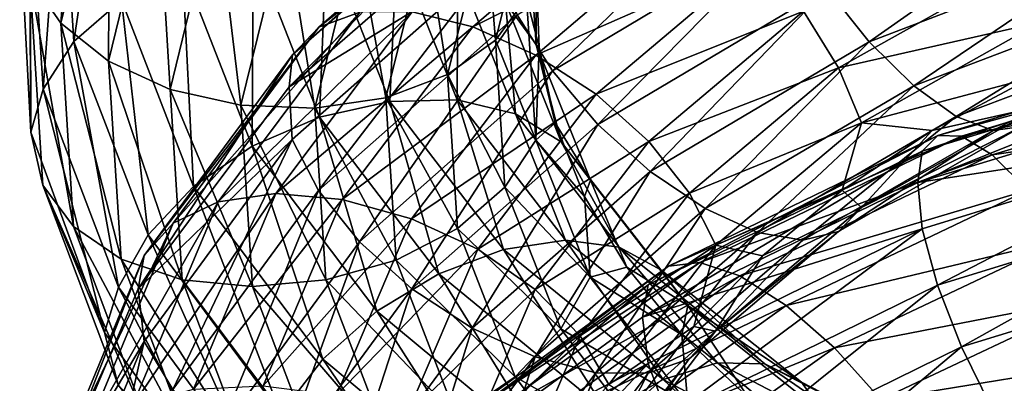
# Model space of a CAD drawing. Header units: metres. Extents: x -109 to 109, y -432 to 89.
# Tile 66 of 256: x -19 to -9, y -340 to -336. Entities that reach past the tile are written whole.
import ezdxf

# ---------------------------------------------------------------- set-up
doc = ezdxf.new("R2010")
doc.units = ezdxf.units.M
doc.layers.add('solid_506360_24502164', color=7, linetype='CONTINUOUS')

msp = doc.modelspace()

# ---------------------------------------------------------------- linework, layer by layer
at = {"layer": 'solid_506360_24502164'}
for points in [[(-18.855265, -335.559967, 912.680359), (-18.325577, -333.383118, 909.902527), (-18.527983, -336.034241, 912.249329)], [(-18.325577, -333.383118, 909.902527), (-18.007488, -333.890869, 909.522278), (-18.527983, -336.034241, 912.249329)], [(-18.016584, -333.738647, 914.468933), (-18.524178, -334.110138, 914.082092), (-18.388985, -336.230774, 916.873352)], [(-17.885094, -335.786621, 917.195984), (-18.016584, -333.738647, 914.468933), (-18.388985, -336.230774, 916.873352)], [(-18.527983, -336.034241, 912.249329), (-18.007488, -333.890869, 909.522278), (-18.021845, -336.439484, 911.896301)], [(-18.007488, -333.890869, 909.522278), (-17.51557, -334.354553, 909.242493), (-18.021845, -336.439484, 911.896301)], [(-18.524178, -334.110138, 914.082092), (-18.853218, -334.563202, 913.629883), (-18.715622, -336.735321, 916.45929)], [(-18.388985, -336.230774, 916.873352), (-18.524178, -334.110138, 914.082092), (-18.715622, -336.735321, 916.45929)], [(-13.691086, -334.244141, 897.720947), (-13.934277, -334.494873, 897.129578), (-16.074471, -336.372406, 899.269714)], [(-15.793928, -336.078613, 899.833374), (-13.691086, -334.244141, 897.720947), (-16.074471, -336.372406, 899.269714)], [(-13.315927, -334.146362, 898.323608), (-13.691086, -334.244141, 897.720947), (-15.793928, -336.078613, 899.833374)], [(-15.361147, -335.919525, 900.388733), (-13.315927, -334.146362, 898.323608), (-15.793928, -336.078613, 899.833374)], [(-18.021845, -336.439484, 911.896301), (-17.51557, -334.354553, 909.242493), (-17.370564, -336.737823, 911.656677)], [(-17.51557, -334.354553, 909.242493), (-16.882584, -334.732666, 909.093567), (-17.370564, -336.737823, 911.656677)], [(-13.693897, -335.947968, 895.88623), (-11.108081, -334.403625, 894.103149), (-13.319814, -336.542084, 895.743958)], [(-11.108081, -334.403625, 894.103149), (-10.804635, -335.040588, 894.007813), (-13.319814, -336.542084, 895.743958)], [(-13.934277, -334.494873, 897.129578), (-13.937408, -334.821228, 896.531555), (-16.109724, -336.709625, 898.667847)], [(-16.074471, -336.372406, 899.269714), (-13.934277, -334.494873, 897.129578), (-16.109724, -336.709625, 898.667847)], [(-14.164542, -336.07605, 901.293335), (-12.278641, -334.462189, 899.36792), (-14.804887, -335.917023, 900.888428)], [(-11.699002, -334.846344, 899.733154), (-12.278641, -334.462189, 899.36792), (-14.164542, -336.07605, 901.293335)], [(-18.853218, -334.563202, 913.629883), (-18.963366, -334.987854, 913.056213), (-18.845734, -337.191376, 915.901489)], [(-18.715622, -336.735321, 916.45929), (-18.853218, -334.563202, 913.629883), (-18.845734, -337.191376, 915.901489)], [(-10.414173, -335.666473, 894.096069), (-7.620255, -334.584167, 892.755127), (-9.964264, -336.23349, 894.366943)], [(-7.620255, -334.584167, 892.755127), (-7.291048, -335.205078, 893.075745), (-9.964264, -336.23349, 894.366943)], [(-17.370564, -336.737823, 911.656677), (-16.882584, -334.732666, 909.093567), (-16.620127, -336.904572, 911.552307)], [(-16.882584, -334.732666, 909.093567), (-16.153229, -334.994781, 909.090942), (-16.620127, -336.904572, 911.552307)], [(-14.026973, -334.963074, 909.861328), (-13.533638, -334.669067, 910.318054), (-13.924818, -336.215729, 912.429626)], [(-13.924818, -336.215729, 912.429626), (-13.533638, -334.669067, 910.318054), (-13.595778, -335.766663, 912.887085)], [(-16.109724, -336.709625, 898.667847), (-13.937408, -334.821228, 896.531555), (-13.935789, -335.376556, 896.180115)], [(-13.495876, -336.374481, 901.577637), (-11.699002, -334.846344, 899.733154), (-14.164542, -336.07605, 901.293335)], [(-13.494522, -336.261292, 915.947327), (-13.593732, -334.768433, 913.838013), (-13.819415, -335.817413, 916.423889)], [(-13.494522, -336.261292, 915.947327), (-13.49371, -335.479553, 913.66272), (-13.593732, -334.768433, 913.838013)], [(-11.144361, -335.339813, 899.950439), (-11.699002, -334.846344, 899.733154), (-13.495876, -336.374481, 901.577637)], [(-14.661064, -335.12085, 909.487), (-14.026973, -334.963074, 909.861328), (-14.432412, -336.58139, 912.036499)], [(-14.432412, -336.58139, 912.036499), (-14.026973, -334.963074, 909.861328), (-13.924818, -336.215729, 912.429626)], [(-18.845734, -337.191376, 915.901489), (-18.963366, -334.987854, 913.056213), (-18.855265, -335.559967, 912.680359)], [(-16.620127, -336.904572, 911.552307), (-16.153229, -334.994781, 909.090942), (-15.835871, -336.935638, 911.582886)], [(-16.153229, -334.994781, 909.090942), (-15.391005, -335.128082, 909.225769), (-15.835871, -336.935638, 911.582886)], [(-13.319814, -336.542084, 895.743958), (-10.804635, -335.040588, 894.007813), (-12.838457, -337.109833, 895.774475)], [(-10.804635, -335.040588, 894.007813), (-10.414173, -335.666473, 894.096069), (-12.838457, -337.109833, 895.774475)], [(-15.713346, -335.165466, 917.37677), (-16.491879, -335.235535, 917.453674), (-15.788137, -337.032867, 919.943787)], [(-15.835871, -336.935638, 911.582886), (-15.391005, -335.128082, 909.225769), (-15.084831, -336.828308, 911.74585)], [(-15.042827, -336.865387, 919.760986), (-15.713346, -335.165466, 917.37677), (-15.788137, -337.032867, 919.943787)], [(-14.968387, -335.240936, 917.171082), (-15.713346, -335.165466, 917.37677), (-15.042827, -336.865387, 919.760986)], [(-15.391005, -335.128082, 909.225769), (-14.661064, -335.12085, 909.487), (-15.084831, -336.828308, 911.74585)], [(-15.084831, -336.828308, 911.74585), (-14.661064, -335.12085, 909.487), (-14.432412, -336.58139, 912.036499)], [(-16.491879, -335.235535, 917.453674), (-17.237436, -335.445221, 917.395142), (-16.501881, -337.338379, 919.984863)], [(-15.788137, -337.032867, 919.943787), (-16.491879, -335.235535, 917.453674), (-16.501881, -337.338379, 919.984863)], [(-14.329657, -336.849792, 919.452393), (-14.968387, -335.240936, 917.171082), (-15.042827, -336.865387, 919.760986)], [(-14.321859, -335.46524, 916.844604), (-14.968387, -335.240936, 917.171082), (-14.329657, -336.849792, 919.452393)], [(-9.964264, -336.23349, 894.366943), (-7.291048, -335.205078, 893.075745), (-9.494079, -336.7005, 894.788635)], [(-7.291048, -335.205078, 893.075745), (-6.947004, -335.729736, 893.548279), (-9.494079, -336.7005, 894.788635)], [(-16.109724, -336.709625, 898.667847), (-13.935789, -335.376556, 896.180115), (-16.076216, -337.269073, 898.307373)], [(-16.076216, -337.269073, 898.307373), (-13.935789, -335.376556, 896.180115), (-15.797171, -337.810913, 897.974365)], [(-13.935789, -335.376556, 896.180115), (-13.693897, -335.947968, 895.88623), (-15.797171, -337.810913, 897.974365)], [(-12.856046, -336.787628, 901.716125), (-11.144361, -335.339813, 899.950439), (-13.495876, -336.374481, 901.577637)], [(-10.663004, -335.909454, 899.989868), (-11.144361, -335.339813, 899.950439), (-12.856046, -336.787628, 901.716125)], [(-17.237436, -335.445221, 917.395142), (-17.885094, -335.786621, 917.195984), (-17.121902, -337.766022, 919.869934)], [(-16.501881, -337.338379, 919.984863), (-17.237436, -335.445221, 917.395142), (-17.121902, -337.766022, 919.869934)], [(-13.710717, -336.997284, 919.035156), (-14.321859, -335.46524, 916.844604), (-14.329657, -336.849792, 919.452393)], [(-13.819415, -335.817413, 916.423889), (-14.321859, -335.46524, 916.844604), (-13.710717, -336.997284, 919.035156)], [(-13.595778, -335.766663, 912.887085), (-13.49371, -335.479553, 913.66272), (-13.462789, -336.289886, 914.800781)], [(-13.494522, -336.261292, 915.947327), (-13.462789, -336.289886, 914.800781), (-13.49371, -335.479553, 913.66272)], [(-10.28892, -336.510895, 899.851685), (-8.346065, -335.41803, 898.444092), (-10.663004, -335.909454, 899.989868)], [(-8.14985, -336.025665, 898.179749), (-8.346065, -335.41803, 898.444092), (-10.28892, -336.510895, 899.851685)], [(-18.855265, -335.559967, 912.680359), (-18.527983, -336.034241, 912.249329), (-18.392761, -338.192474, 915.012512)], [(-18.717653, -337.751892, 915.494995), (-18.855265, -335.559967, 912.680359), (-18.392761, -338.192474, 915.012512)], [(-18.845734, -337.191376, 915.901489), (-18.855265, -335.559967, 912.680359), (-18.717653, -337.751892, 915.494995)], [(-12.838457, -337.109833, 895.774475), (-10.414173, -335.666473, 894.096069), (-12.283815, -337.607635, 895.980835)], [(-10.414173, -335.666473, 894.096069), (-9.964264, -336.23349, 894.366943), (-12.283815, -337.607635, 895.980835)], [(-17.885094, -335.786621, 917.195984), (-18.388985, -336.230774, 916.873352), (-17.60429, -338.280823, 919.610168)], [(-17.121902, -337.766022, 919.869934), (-17.885094, -335.786621, 917.195984), (-17.60429, -338.280823, 919.610168)], [(-13.924818, -336.215729, 912.429626), (-13.595778, -335.766663, 912.887085), (-13.496553, -337.274353, 914.986328)], [(-13.496553, -337.274353, 914.986328), (-13.595778, -335.766663, 912.887085), (-13.462789, -336.289886, 914.800781)], [(-9.494079, -336.7005, 894.788635), (-6.947004, -335.729736, 893.548279), (-9.043808, -337.026428, 895.326355)], [(-6.947004, -335.729736, 893.548279), (-6.617532, -336.11203, 894.133728), (-9.043808, -337.026428, 895.326355)], [(-13.229712, -337.292084, 918.542297), (-13.819415, -335.817413, 916.423889), (-13.710717, -336.997284, 919.035156)], [(-13.494522, -336.261292, 915.947327), (-13.819415, -335.817413, 916.423889), (-13.229712, -337.292084, 918.542297)], [(-12.300756, -337.289276, 901.685791), (-10.663004, -335.909454, 899.989868), (-12.856046, -336.787628, 901.716125)], [(-10.28892, -336.510895, 899.851685), (-10.663004, -335.909454, 899.989868), (-12.300756, -337.289276, 901.685791)], [(-15.361147, -335.919525, 900.388733), (-15.793928, -336.078613, 899.833374), (-17.33625, -338.156464, 902.190369)], [(-16.861208, -337.928711, 902.692444), (-15.361147, -335.919525, 900.388733), (-17.33625, -338.156464, 902.190369)], [(-14.804887, -335.917023, 900.888428), (-15.361147, -335.919525, 900.388733), (-16.861208, -337.928711, 902.692444)], [(-16.250628, -337.841858, 903.120117), (-14.804887, -335.917023, 900.888428), (-16.861208, -337.928711, 902.692444)], [(-14.164542, -336.07605, 901.293335), (-14.804887, -335.917023, 900.888428), (-16.250628, -337.841858, 903.120117)], [(-15.797171, -337.810913, 897.974365), (-13.693897, -335.947968, 895.88623), (-15.365632, -338.354218, 897.776062)], [(-13.693897, -335.947968, 895.88623), (-13.319814, -336.542084, 895.743958), (-15.365632, -338.354218, 897.776062)], [(-18.527983, -336.034241, 912.249329), (-18.021845, -336.439484, 911.896301), (-17.890316, -338.53891, 914.585144)], [(-18.392761, -338.192474, 915.012512), (-18.527983, -336.034241, 912.249329), (-17.890316, -338.53891, 914.585144)], [(-15.793928, -336.078613, 899.833374), (-16.074471, -336.372406, 899.269714), (-17.644188, -338.498444, 901.657959)], [(-17.33625, -338.156464, 902.190369), (-15.793928, -336.078613, 899.833374), (-17.644188, -338.498444, 901.657959)], [(-15.54775, -337.906769, 903.439453), (-14.164542, -336.07605, 901.293335), (-16.250628, -337.841858, 903.120117)], [(-13.495876, -336.374481, 901.577637), (-14.164542, -336.07605, 901.293335), (-15.54775, -337.906769, 903.439453)], [(-10.047029, -337.092621, 899.555847), (-8.14985, -336.025665, 898.179749), (-10.28892, -336.510895, 899.851685)], [(-10.047029, -337.092621, 899.555847), (-8.250973, -336.616119, 897.870483), (-8.14985, -336.025665, 898.179749)], [(-9.043808, -337.026428, 895.326355), (-6.617532, -336.11203, 894.133728), (-8.652663, -337.172607, 895.943787)], [(-6.617532, -336.11203, 894.133728), (-6.331324, -336.308319, 894.79187), (-8.652663, -337.172607, 895.943787)], [(-14.432412, -336.58139, 912.036499), (-13.924818, -336.215729, 912.429626), (-13.823191, -337.773132, 914.568604)], [(-13.823191, -337.773132, 914.568604), (-13.924818, -336.215729, 912.429626), (-13.496553, -337.274353, 914.986328)], [(-18.388985, -336.230774, 916.873352), (-18.715622, -336.735321, 916.45929), (-17.916988, -338.835419, 919.233582)], [(-17.60429, -338.280823, 919.610168), (-18.388985, -336.230774, 916.873352), (-17.916988, -338.835419, 919.233582)], [(-13.496553, -337.274353, 914.986328), (-13.462789, -336.289886, 914.800781), (-13.290886, -337.091858, 915.935242)], [(-13.494522, -336.261292, 915.947327), (-13.290886, -337.091858, 915.935242), (-13.462789, -336.289886, 914.800781)], [(-12.918684, -337.701752, 918.01709), (-13.290886, -337.091858, 915.935242), (-13.494522, -336.261292, 915.947327)], [(-12.918684, -337.701752, 918.01709), (-13.494522, -336.261292, 915.947327), (-13.229712, -337.292084, 918.542297)], [(-12.283815, -337.607635, 895.980835), (-9.964264, -336.23349, 894.366943), (-11.704177, -338.00058, 896.336548)], [(-9.964264, -336.23349, 894.366943), (-9.494079, -336.7005, 894.788635), (-11.704177, -338.00058, 896.336548)], [(-6.064593, -336.262634, 887.99408), (-6.172316, -336.407532, 887.346191), (-9.40434, -337.393097, 888.458923)], [(-9.240209, -337.224915, 889.093506), (-6.064593, -336.262634, 887.99408), (-9.40434, -337.393097, 888.458923)], [(-5.898412, -336.305573, 888.680176), (-6.064593, -336.262634, 887.99408), (-9.240209, -337.224915, 889.093506)], [(-8.987011, -337.234558, 889.756592), (-5.898412, -336.305573, 888.680176), (-9.240209, -337.224915, 889.093506)], [(-5.684818, -336.543793, 889.348267), (-5.898412, -336.305573, 888.680176), (-8.987011, -337.234558, 889.756592)], [(-8.652663, -337.172607, 895.943787), (-6.331324, -336.308319, 894.79187), (-8.348346, -337.131042, 896.593323)], [(-16.074471, -336.372406, 899.269714), (-16.109724, -336.709625, 898.667847), (-17.709396, -338.850494, 901.054138)], [(-17.644188, -338.498444, 901.657959), (-16.074471, -336.372406, 899.269714), (-17.709396, -338.850494, 901.054138)], [(-14.813787, -338.109161, 903.632446), (-13.495876, -336.374481, 901.577637), (-15.54775, -337.906769, 903.439453)], [(-12.856046, -336.787628, 901.716125), (-13.495876, -336.374481, 901.577637), (-14.813787, -338.109161, 903.632446)], [(-6.172316, -336.407532, 887.346191), (-6.166558, -336.723267, 886.780579), (-9.450169, -337.724731, 887.902283)], [(-9.40434, -337.393097, 888.458923), (-6.172316, -336.407532, 887.346191), (-9.450169, -337.724731, 887.902283)], [(-18.021845, -336.439484, 911.896301), (-17.370564, -336.737823, 911.656677), (-17.243788, -338.756958, 914.253601)], [(-17.890316, -338.53891, 914.585144), (-18.021845, -336.439484, 911.896301), (-17.243788, -338.756958, 914.253601)], [(-11.869217, -337.839691, 901.492004), (-10.28892, -336.510895, 899.851685), (-12.300756, -337.289276, 901.685791)], [(-10.047029, -337.092621, 899.555847), (-10.28892, -336.510895, 899.851685), (-11.869217, -337.839691, 901.492004)], [(-15.365632, -338.354218, 897.776062), (-13.319814, -336.542084, 895.743958), (-14.810342, -338.853119, 897.737549)], [(-15.084831, -336.828308, 911.74585), (-14.432412, -336.58139, 912.036499), (-14.327081, -338.210999, 914.239929)], [(-13.319814, -336.542084, 895.743958), (-12.838457, -337.109833, 895.774475), (-14.810342, -338.853119, 897.737549)], [(-14.327081, -338.210999, 914.239929), (-14.432412, -336.58139, 912.036499), (-13.823191, -337.773132, 914.568604)], [(-10.047029, -337.092621, 899.555847), (-9.2988, -337.173065, 898.59198), (-8.250973, -336.616119, 897.870483)], [(-8.151076, -336.914398, 897.219482), (-8.250973, -336.616119, 897.870483), (-9.2988, -337.173065, 898.59198)], [(-8.661572, -337.431854, 890.393555), (-5.684818, -336.543793, 889.348267), (-8.987011, -337.234558, 889.756592)], [(-5.438937, -336.965118, 889.947083), (-5.684818, -336.543793, 889.348267), (-8.661572, -337.431854, 890.393555)], [(-18.715622, -336.735321, 916.45929), (-18.845734, -337.191376, 915.901489), (-18.064674, -339.314514, 918.680786)], [(-17.916988, -338.835419, 919.233582), (-18.715622, -336.735321, 916.45929), (-18.064674, -339.314514, 918.680786)], [(-17.709396, -338.850494, 901.054138), (-16.109724, -336.709625, 898.667847), (-16.076216, -337.269073, 898.307373)], [(-17.370564, -336.737823, 911.656677), (-16.620127, -336.904572, 911.552307), (-16.498829, -338.827698, 914.046082)], [(-17.243788, -338.756958, 914.253601), (-17.370564, -336.737823, 911.656677), (-16.498829, -338.827698, 914.046082)], [(-11.704177, -338.00058, 896.336548), (-9.494079, -336.7005, 894.788635), (-11.14909, -338.254181, 896.812195)], [(-9.494079, -336.7005, 894.788635), (-9.043808, -337.026428, 895.326355), (-11.14909, -338.254181, 896.812195)], [(-9.450169, -337.724731, 887.902283), (-6.166558, -336.723267, 886.780579), (-6.172986, -337.220978, 886.383423)], [(-15.835871, -336.935638, 911.582886), (-15.084831, -336.828308, 911.74585), (-14.974739, -338.547668, 914.034241)], [(-14.974739, -338.547668, 914.034241), (-15.084831, -336.828308, 911.74585), (-14.327081, -338.210999, 914.239929)], [(-14.329657, -336.849792, 919.452393), (-15.042827, -336.865387, 919.760986), (-13.839341, -338.435944, 922.022949)], [(-14.111476, -338.432343, 903.681946), (-12.856046, -336.787628, 901.716125), (-14.813787, -338.109161, 903.632446)], [(-13.183227, -338.335236, 921.617432), (-14.329657, -336.849792, 919.452393), (-13.839341, -338.435944, 922.022949)], [(-13.710717, -336.997284, 919.035156), (-14.329657, -336.849792, 919.452393), (-13.183227, -338.335236, 921.617432)], [(-12.300756, -337.289276, 901.685791), (-12.856046, -336.787628, 901.716125), (-14.111476, -338.432343, 903.681946)], [(-16.620127, -336.904572, 911.552307), (-15.835871, -336.935638, 911.582886), (-15.720296, -338.755798, 913.970886)], [(-16.498829, -338.827698, 914.046082), (-16.620127, -336.904572, 911.552307), (-15.720296, -338.755798, 913.970886)], [(-15.720296, -338.755798, 913.970886), (-15.835871, -336.935638, 911.582886), (-14.974739, -338.547668, 914.034241)], [(-15.042827, -336.865387, 919.760986), (-15.788137, -337.032867, 919.943787), (-14.525024, -338.69455, 922.305603)], [(-13.839341, -338.435944, 922.022949), (-15.042827, -336.865387, 919.760986), (-14.525024, -338.69455, 922.305603)], [(-10.048541, -337.991028, 898.588318), (-8.151076, -336.914398, 897.219482), (-9.2988, -337.173065, 898.59198)], [(-8.348346, -337.131042, 896.593323), (-8.151076, -336.914398, 897.219482), (-10.048541, -337.991028, 898.588318)], [(-15.788137, -337.032867, 919.943787), (-16.501881, -337.338379, 919.984863), (-15.181665, -339.089661, 922.440552)], [(-14.525024, -338.69455, 922.305603), (-15.788137, -337.032867, 919.943787), (-15.181665, -339.089661, 922.440552)], [(-12.613806, -338.41095, 921.114685), (-13.710717, -336.997284, 919.035156), (-13.183227, -338.335236, 921.617432)], [(-13.229712, -337.292084, 918.542297), (-13.710717, -336.997284, 919.035156), (-12.613806, -338.41095, 921.114685)], [(-11.14909, -338.254181, 896.812195), (-9.043808, -337.026428, 895.326355), (-10.666891, -338.33609, 897.376892)], [(-9.043808, -337.026428, 895.326355), (-8.652663, -337.172607, 895.943787), (-10.666891, -338.33609, 897.376892)], [(-8.28694, -337.807404, 890.955322), (-5.438937, -336.965118, 889.947083), (-8.661572, -337.431854, 890.393555)], [(-14.810342, -338.853119, 897.737549), (-12.838457, -337.109833, 895.774475), (-14.170511, -339.268921, 897.866882)], [(-12.838457, -337.109833, 895.774475), (-12.283815, -337.607635, 895.980835), (-14.170511, -339.268921, 897.866882)], [(-13.496553, -337.274353, 914.986328), (-13.290886, -337.091858, 915.935242), (-12.979759, -337.872101, 917.05072)], [(-12.918684, -337.701752, 918.01709), (-12.979759, -337.872101, 917.05072), (-13.290886, -337.091858, 915.935242)], [(-11.590173, -338.390594, 901.158386), (-10.047029, -337.092621, 899.555847), (-11.869217, -337.839691, 901.492004)], [(-11.590173, -338.390594, 901.158386), (-10.252051, -337.805176, 899.386658), (-10.047029, -337.092621, 899.555847)], [(-10.291732, -338.242981, 897.986511), (-8.348346, -337.131042, 896.593323), (-10.048541, -337.991028, 898.588318)], [(-8.652663, -337.172607, 895.943787), (-8.348346, -337.131042, 896.593323), (-10.291732, -338.242981, 897.986511)], [(-10.047029, -337.092621, 899.555847), (-10.252051, -337.805176, 899.386658), (-9.2988, -337.173065, 898.59198)], [(-18.064674, -339.314514, 918.680786), (-18.845734, -337.191376, 915.901489), (-18.717653, -337.751892, 915.494995)], [(-17.709396, -338.850494, 901.054138), (-16.076216, -337.269073, 898.307373), (-17.646105, -339.411835, 900.681152)], [(-17.646105, -339.411835, 900.681152), (-16.076216, -337.269073, 898.307373), (-17.339811, -339.920532, 900.303833)], [(-16.076216, -337.269073, 898.307373), (-15.797171, -337.810913, 897.974365), (-17.339811, -339.920532, 900.303833)], [(-9.240209, -337.224915, 889.093506), (-9.40434, -337.393097, 888.458923), (-12.306543, -338.810638, 889.948669)], [(-12.091762, -338.610413, 890.564697), (-9.240209, -337.224915, 889.093506), (-12.306543, -338.810638, 889.948669)], [(-8.987011, -337.234558, 889.756592), (-9.240209, -337.224915, 889.093506), (-12.091762, -338.610413, 890.564697)], [(-11.760427, -338.574188, 891.195862), (-8.987011, -337.234558, 889.756592), (-12.091762, -338.610413, 890.564697)], [(-8.661572, -337.431854, 890.393555), (-8.987011, -337.234558, 889.756592), (-11.760427, -338.574188, 891.195862)], [(-10.666891, -338.33609, 897.376892), (-8.652663, -337.172607, 895.943787), (-10.291732, -338.242981, 897.986511)], [(-10.048541, -337.991028, 898.588318), (-9.2988, -337.173065, 898.59198), (-10.252051, -337.805176, 899.386658)], [(-9.450169, -337.724731, 887.902283), (-6.172986, -337.220978, 886.383423), (-9.405361, -338.214355, 887.48938)], [(-9.405361, -338.214355, 887.48938), (-6.172986, -337.220978, 886.383423), (-9.242106, -338.812622, 887.21936)], [(-6.172986, -337.220978, 886.383423), (-6.065838, -337.83551, 886.132751), (-9.242106, -338.812622, 887.21936)], [(-16.501881, -337.338379, 919.984863), (-17.121902, -337.766022, 919.869934), (-15.752082, -339.598053, 922.40509)], [(-15.181665, -339.089661, 922.440552), (-16.501881, -337.338379, 919.984863), (-15.752082, -339.598053, 922.40509)], [(-13.501961, -338.857788, 903.572937), (-12.300756, -337.289276, 901.685791), (-14.111476, -338.432343, 903.681946)], [(-13.823191, -337.773132, 914.568604), (-13.496553, -337.274353, 914.986328), (-12.920629, -338.72934, 917.046387)], [(-11.869217, -337.839691, 901.492004), (-12.300756, -337.289276, 901.685791), (-13.501961, -338.857788, 903.572937)], [(-12.920629, -338.72934, 917.046387), (-13.496553, -337.274353, 914.986328), (-12.979759, -337.872101, 917.05072)], [(-12.171284, -338.652191, 920.553894), (-13.229712, -337.292084, 918.542297), (-12.613806, -338.41095, 921.114685)], [(-12.918684, -337.701752, 918.01709), (-13.229712, -337.292084, 918.542297), (-12.171284, -338.652191, 920.553894)], [(-9.40434, -337.393097, 888.458923), (-9.450169, -337.724731, 887.902283), (-12.366424, -339.152222, 889.390381)], [(-12.306543, -338.810638, 889.948669), (-9.40434, -337.393097, 888.458923), (-12.366424, -339.152222, 889.390381)], [(-11.334557, -338.714935, 891.789368), (-8.661572, -337.431854, 890.393555), (-11.760427, -338.574188, 891.195862)], [(-8.28694, -337.807404, 890.955322), (-8.661572, -337.431854, 890.393555), (-11.334557, -338.714935, 891.789368)], [(-14.170511, -339.268921, 897.866882), (-12.283815, -337.607635, 895.980835), (-13.501845, -339.574219, 898.143738)], [(-12.283815, -337.607635, 895.980835), (-11.704177, -338.00058, 896.336548), (-13.501845, -339.574219, 898.143738)], [(-18.717653, -337.751892, 915.494995), (-18.392761, -338.192474, 915.012512), (-17.607904, -340.279358, 917.722229)], [(-17.918934, -339.871399, 918.254944), (-18.717653, -337.751892, 915.494995), (-17.607904, -340.279358, 917.722229)], [(-18.064674, -339.314514, 918.680786), (-18.717653, -337.751892, 915.494995), (-17.918934, -339.871399, 918.254944)], [(-17.121902, -337.766022, 919.869934), (-17.60429, -338.280823, 919.610168), (-16.195877, -340.178986, 922.204651)], [(-15.752082, -339.598053, 922.40509), (-17.121902, -337.766022, 919.869934), (-16.195877, -340.178986, 922.204651)], [(-14.327081, -338.210999, 914.239929), (-13.823191, -337.773132, 914.568604), (-13.233328, -339.276459, 916.667603)], [(-13.233328, -339.276459, 916.667603), (-13.823191, -337.773132, 914.568604), (-12.920629, -338.72934, 917.046387)], [(-12.918684, -337.701752, 918.01709), (-12.531068, -338.623932, 918.141296), (-12.979759, -337.872101, 917.05072)], [(-11.885138, -339.029907, 919.983032), (-12.531068, -338.623932, 918.141296), (-12.918684, -337.701752, 918.01709)], [(-11.885138, -339.029907, 919.983032), (-12.918684, -337.701752, 918.01709), (-12.171284, -338.652191, 920.553894)], [(-12.366424, -339.152222, 889.390381), (-9.450169, -337.724731, 887.902283), (-9.405361, -338.214355, 887.48938)], [(-16.250628, -337.841858, 903.120117), (-16.861208, -337.928711, 902.692444), (-17.766926, -340.093933, 905.1604)], [(-17.123547, -339.916718, 905.510376), (-16.250628, -337.841858, 903.120117), (-17.766926, -340.093933, 905.1604)], [(-17.339811, -339.920532, 900.303833), (-15.797171, -337.810913, 897.974365), (-16.866131, -340.406891, 900.042297)], [(-15.54775, -337.906769, 903.439453), (-16.250628, -337.841858, 903.120117), (-17.123547, -339.916718, 905.510376)], [(-15.797171, -337.810913, 897.974365), (-15.365632, -338.354218, 897.776062), (-16.866131, -340.406891, 900.042297)], [(-13.028279, -339.350952, 903.316345), (-11.869217, -337.839691, 901.492004), (-13.501961, -338.857788, 903.572937)], [(-11.590173, -338.390594, 901.158386), (-11.869217, -337.839691, 901.492004), (-13.028279, -339.350952, 903.316345)], [(-12.920629, -338.72934, 917.046387), (-12.979759, -337.872101, 917.05072), (-12.531068, -338.623932, 918.141296)], [(-11.590173, -338.390594, 901.158386), (-11.095905, -338.500946, 900.242981), (-10.252051, -337.805176, 899.386658)], [(-10.844312, -339.027252, 892.299255), (-8.28694, -337.807404, 890.955322), (-11.334557, -338.714935, 891.789368)], [(-10.048541, -337.991028, 898.588318), (-10.252051, -337.805176, 899.386658), (-11.095905, -338.500946, 900.242981)], [(-7.895738, -338.321411, 891.401794), (-8.28694, -337.807404, 890.955322), (-10.844312, -339.027252, 892.299255)], [(-9.242106, -338.812622, 887.21936), (-6.065838, -337.83551, 886.132751), (-8.989635, -339.468292, 887.120056)], [(-6.065838, -337.83551, 886.132751), (-5.900135, -338.518951, 886.060974), (-8.989635, -339.468292, 887.120056)], [(-16.861208, -337.928711, 902.692444), (-17.33625, -338.156464, 902.190369), (-18.267487, -340.395264, 904.71582)], [(-17.766926, -340.093933, 905.1604), (-16.861208, -337.928711, 902.692444), (-18.267487, -340.395264, 904.71582)], [(-16.382915, -339.880829, 905.737488), (-15.54775, -337.906769, 903.439453), (-17.123547, -339.916718, 905.510376)], [(-14.813787, -338.109161, 903.632446), (-15.54775, -337.906769, 903.439453), (-16.382915, -339.880829, 905.737488)], [(-13.501845, -339.574219, 898.143738), (-11.704177, -338.00058, 896.336548), (-12.861501, -339.742188, 898.54541)], [(-11.704177, -338.00058, 896.336548), (-11.14909, -338.254181, 896.812195), (-12.861501, -339.742188, 898.54541)], [(-11.591917, -339.300293, 900.182068), (-10.048541, -337.991028, 898.588318), (-11.095905, -338.500946, 900.242981)], [(-10.291732, -338.242981, 897.986511), (-10.048541, -337.991028, 898.588318), (-11.591917, -339.300293, 900.182068)], [(-17.33625, -338.156464, 902.190369), (-17.644188, -338.498444, 901.657959), (-18.591965, -340.788879, 904.217102)], [(-18.267487, -340.395264, 904.71582), (-17.33625, -338.156464, 902.190369), (-18.591965, -340.788879, 904.217102)], [(-18.392761, -338.192474, 915.012512), (-17.890316, -338.53891, 914.585144), (-17.126902, -340.568726, 917.22229)], [(-17.607904, -340.279358, 917.722229), (-18.392761, -338.192474, 915.012512), (-17.126902, -340.568726, 917.22229)], [(-15.609526, -339.980377, 905.832031), (-14.813787, -338.109161, 903.632446), (-16.382915, -339.880829, 905.737488)], [(-14.111476, -338.432343, 903.681946), (-14.813787, -338.109161, 903.632446), (-15.609526, -339.980377, 905.832031)], [(-17.60429, -338.280823, 919.610168), (-17.916988, -338.835419, 919.233582), (-16.483559, -340.780518, 921.863525)], [(-16.195877, -340.178986, 922.204651), (-17.60429, -338.280823, 919.610168), (-16.483559, -340.780518, 921.863525)], [(-14.974739, -338.547668, 914.034241), (-14.327081, -338.210999, 914.239929), (-13.715716, -339.784485, 916.402039)], [(-13.715716, -339.784485, 916.402039), (-14.327081, -338.210999, 914.239929), (-13.233328, -339.276459, 916.667603)], [(-12.861501, -339.742188, 898.54541), (-11.14909, -338.254181, 896.812195), (-12.305241, -339.748047, 899.04718)], [(-12.366424, -339.152222, 889.390381), (-9.405361, -338.214355, 887.48938), (-12.307879, -339.642365, 888.969421)], [(-12.307879, -339.642365, 888.969421), (-9.405361, -338.214355, 887.48938), (-12.094245, -340.217987, 888.672241)], [(-11.14909, -338.254181, 896.812195), (-10.666891, -338.33609, 897.376892), (-12.305241, -339.748047, 899.04718)], [(-9.405361, -338.214355, 887.48938), (-9.242106, -338.812622, 887.21936), (-12.094245, -340.217987, 888.672241)], [(-11.87246, -339.593994, 899.609314), (-10.291732, -338.242981, 897.986511), (-11.591917, -339.300293, 900.182068)], [(-10.666891, -338.33609, 897.376892), (-10.291732, -338.242981, 897.986511), (-11.87246, -339.593994, 899.609314)], [(-16.866131, -340.406891, 900.042297), (-15.365632, -338.354218, 897.776062), (-16.256615, -340.828613, 899.925964)], [(-15.365632, -338.354218, 897.776062), (-14.810342, -338.853119, 897.737549), (-16.256615, -340.828613, 899.925964)], [(-13.183227, -338.335236, 921.617432), (-13.839341, -338.435944, 922.022949), (-12.147566, -339.812683, 924.090942)], [(-11.571657, -339.635803, 923.597961), (-13.183227, -338.335236, 921.617432), (-12.147566, -339.812683, 924.090942)], [(-12.613806, -338.41095, 921.114685), (-13.183227, -338.335236, 921.617432), (-11.571657, -339.635803, 923.597961)], [(-12.721986, -339.86734, 902.940125), (-11.590173, -338.390594, 901.158386), (-13.028279, -339.350952, 903.316345)], [(-12.721986, -339.86734, 902.940125), (-11.821496, -339.251678, 901.153198), (-11.590173, -338.390594, 901.158386)], [(-11.071844, -339.647308, 923.018005), (-12.613806, -338.41095, 921.114685), (-11.571657, -339.635803, 923.597961)], [(-12.171284, -338.652191, 920.553894), (-12.613806, -338.41095, 921.114685), (-11.071844, -339.647308, 923.018005)], [(-12.305241, -339.748047, 899.04718), (-10.666891, -338.33609, 897.376892), (-11.87246, -339.593994, 899.609314)], [(-11.590173, -338.390594, 901.158386), (-11.821496, -339.251678, 901.153198), (-11.095905, -338.500946, 900.242981)], [(-10.332383, -339.476654, 892.69043), (-7.895738, -338.321411, 891.401794), (-10.844312, -339.027252, 892.299255)], [(-7.521406, -338.931213, 891.69342), (-7.895738, -338.321411, 891.401794), (-10.332383, -339.476654, 892.69043)], [(-17.644188, -338.498444, 901.657959), (-17.709396, -338.850494, 901.054138), (-18.685259, -341.160889, 903.61499)], [(-18.591965, -340.788879, 904.217102), (-17.644188, -338.498444, 901.657959), (-18.685259, -341.160889, 903.61499)], [(-14.869489, -340.207153, 905.785706), (-14.111476, -338.432343, 903.681946), (-15.609526, -339.980377, 905.832031)], [(-13.501961, -338.857788, 903.572937), (-14.111476, -338.432343, 903.681946), (-14.869489, -340.207153, 905.785706)], [(-13.839341, -338.435944, 922.022949), (-14.525024, -338.69455, 922.305603), (-12.749429, -340.152893, 924.463806)], [(-12.147566, -339.812683, 924.090942), (-13.839341, -338.435944, 922.022949), (-12.749429, -340.152893, 924.463806)], [(-11.591917, -339.300293, 900.182068), (-11.095905, -338.500946, 900.242981), (-11.821496, -339.251678, 901.153198)], [(-8.989635, -339.468292, 887.120056), (-5.900135, -338.518951, 886.060974), (-8.664763, -340.128967, 887.209961)], [(-5.900135, -338.518951, 886.060974), (-5.686913, -339.217194, 886.184631), (-8.664763, -340.128967, 887.209961)], [(-17.890316, -338.53891, 914.585144), (-17.243788, -338.756958, 914.253601), (-16.507961, -340.708862, 916.800842)], [(-17.126902, -340.568726, 917.22229), (-17.890316, -338.53891, 914.585144), (-16.507961, -340.708862, 916.800842)], [(-15.720296, -338.755798, 913.970886), (-14.974739, -338.547668, 914.034241), (-14.335736, -340.208405, 916.27948)], [(-14.335736, -340.208405, 916.27948), (-14.974739, -338.547668, 914.034241), (-13.715716, -339.784485, 916.402039)], [(-12.091762, -338.610413, 890.564697), (-12.306543, -338.810638, 889.948669), (-14.770385, -340.611664, 891.776428)], [(-14.512603, -340.371613, 892.369263), (-12.091762, -338.610413, 890.564697), (-14.770385, -340.611664, 891.776428)], [(-11.760427, -338.574188, 891.195862), (-12.091762, -338.610413, 890.564697), (-14.512603, -340.371613, 892.369263)], [(-14.114932, -340.27829, 892.960266), (-11.760427, -338.574188, 891.195862), (-14.512603, -340.371613, 892.369263)], [(-11.334557, -338.714935, 891.789368), (-11.760427, -338.574188, 891.195862), (-14.114932, -340.27829, 892.960266)], [(-12.920629, -338.72934, 917.046387), (-12.531068, -338.623932, 918.141296), (-11.950299, -339.338196, 919.19696)], [(-11.885138, -339.029907, 919.983032), (-11.950299, -339.338196, 919.19696), (-12.531068, -338.623932, 918.141296)], [(-14.525024, -338.69455, 922.305603), (-15.181665, -339.089661, 922.440552), (-13.325799, -340.628326, 924.683655)], [(-12.749429, -340.152893, 924.463806), (-14.525024, -338.69455, 922.305603), (-13.325799, -340.628326, 924.683655)], [(-13.6038, -340.348633, 893.499268), (-11.334557, -338.714935, 891.789368), (-14.114932, -340.27829, 892.960266)], [(-10.844312, -339.027252, 892.299255), (-11.334557, -338.714935, 891.789368), (-13.6038, -340.348633, 893.499268)], [(-13.233328, -339.276459, 916.667603), (-12.920629, -338.72934, 917.046387), (-11.886928, -340.07132, 919.003296)], [(-11.886928, -340.07132, 919.003296), (-12.920629, -338.72934, 917.046387), (-11.950299, -339.338196, 919.19696)], [(-10.683418, -339.840668, 922.395996), (-12.171284, -338.652191, 920.553894), (-11.071844, -339.647308, 923.018005)], [(-11.885138, -339.029907, 919.983032), (-12.171284, -338.652191, 920.553894), (-10.683418, -339.840668, 922.395996)], [(-17.243788, -338.756958, 914.253601), (-16.498829, -338.827698, 914.046082), (-15.794791, -340.686371, 916.492371)], [(-16.507961, -340.708862, 916.800842), (-17.243788, -338.756958, 914.253601), (-15.794791, -340.686371, 916.492371)], [(-16.498829, -338.827698, 914.046082), (-15.720296, -338.755798, 913.970886), (-15.04948, -340.514465, 916.313721)], [(-15.794791, -340.686371, 916.492371), (-16.498829, -338.827698, 914.046082), (-15.04948, -340.514465, 916.313721)], [(-15.04948, -340.514465, 916.313721), (-15.720296, -338.755798, 913.970886), (-14.335736, -340.208405, 916.27948)], [(-12.306543, -338.810638, 889.948669), (-12.366424, -339.152222, 889.390381), (-14.833512, -340.956238, 891.20697)], [(-14.770385, -340.611664, 891.776428), (-12.306543, -338.810638, 889.948669), (-14.833512, -340.956238, 891.20697)], [(-12.094245, -340.217987, 888.672241), (-9.242106, -338.812622, 887.21936), (-11.76386, -340.835083, 888.534302)], [(-9.242106, -338.812622, 887.21936), (-8.989635, -339.468292, 887.120056), (-11.76386, -340.835083, 888.534302)], [(-18.685259, -341.160889, 903.61499), (-17.709396, -338.850494, 901.054138), (-17.646105, -339.411835, 900.681152)], [(-17.916988, -338.835419, 919.233582), (-18.064674, -339.314514, 918.680786), (-16.640266, -341.291138, 921.327759)], [(-16.483559, -340.780518, 921.863525), (-17.916988, -338.835419, 919.233582), (-16.640266, -341.291138, 921.327759)], [(-16.256615, -340.828613, 899.925964), (-14.810342, -338.853119, 897.737549), (-15.554303, -341.152496, 899.968262)], [(-14.810342, -338.853119, 897.737549), (-14.170511, -339.268921, 897.866882), (-15.554303, -341.152496, 899.968262)], [(-14.227233, -340.550934, 905.591797), (-13.501961, -338.857788, 903.572937), (-14.869489, -340.207153, 905.785706)], [(-13.028279, -339.350952, 903.316345), (-13.501961, -338.857788, 903.572937), (-14.227233, -340.550934, 905.591797)], [(-9.842532, -340.025818, 892.927979), (-7.521406, -338.931213, 891.69342), (-10.332383, -339.476654, 892.69043)], [(-7.196535, -339.593109, 891.793274), (-7.521406, -338.931213, 891.69342), (-9.842532, -340.025818, 892.927979)], [(-13.015406, -340.582214, 893.944153), (-10.844312, -339.027252, 892.299255), (-13.6038, -340.348633, 893.499268)], [(-10.332383, -339.476654, 892.69043), (-10.844312, -339.027252, 892.299255), (-13.015406, -340.582214, 893.944153)], [(-11.885138, -339.029907, 919.983032), (-11.247034, -340.002686, 920.203125), (-11.950299, -339.338196, 919.19696)], [(-10.432252, -340.189941, 921.783997), (-11.247034, -340.002686, 920.203125), (-11.885138, -339.029907, 919.983032)], [(-10.432252, -340.189941, 921.783997), (-11.885138, -339.029907, 919.983032), (-10.683418, -339.840668, 922.395996)], [(-15.181665, -339.089661, 922.440552), (-15.752082, -339.598053, 922.40509), (-13.826486, -341.209106, 924.720032)], [(-13.325799, -340.628326, 924.683655), (-15.181665, -339.089661, 922.440552), (-13.826486, -341.209106, 924.720032)], [(-14.833512, -340.956238, 891.20697), (-12.366424, -339.152222, 889.390381), (-12.307879, -339.642365, 888.969421)], [(-12.721986, -339.86734, 902.940125), (-12.423893, -340.051239, 902.112549), (-11.821496, -339.251678, 901.153198)], [(-11.591917, -339.300293, 900.182068), (-11.821496, -339.251678, 901.153198), (-12.423893, -340.051239, 902.112549)], [(-8.664763, -340.128967, 887.209961), (-5.686913, -339.217194, 886.184631), (-8.290432, -340.744659, 887.488159)], [(-16.640266, -341.291138, 921.327759), (-18.064674, -339.314514, 918.680786), (-17.918934, -339.871399, 918.254944)], [(-15.554303, -341.152496, 899.968262), (-14.170511, -339.268921, 897.866882), (-14.820339, -341.359589, 900.15625)], [(-14.170511, -339.268921, 897.866882), (-13.501845, -339.574219, 898.143738), (-14.820339, -341.359589, 900.15625)], [(-13.728107, -340.982819, 905.267517), (-13.028279, -339.350952, 903.316345), (-14.227233, -340.550934, 905.591797)], [(-12.721986, -339.86734, 902.940125), (-13.028279, -339.350952, 903.316345), (-13.728107, -340.982819, 905.267517)], [(-13.715716, -339.784485, 916.402039), (-13.233328, -339.276459, 916.667603), (-12.174609, -340.663757, 918.661377)], [(-12.174609, -340.663757, 918.661377), (-13.233328, -339.276459, 916.667603), (-11.886928, -340.07132, 919.003296)], [(-12.723902, -340.789581, 901.953735), (-11.591917, -339.300293, 900.182068), (-12.423893, -340.051239, 902.112549)], [(-11.87246, -339.593994, 899.609314), (-11.591917, -339.300293, 900.182068), (-12.723902, -340.789581, 901.953735)], [(-11.886928, -340.07132, 919.003296), (-11.950299, -339.338196, 919.19696), (-11.247034, -340.002686, 920.203125)], [(-18.685259, -341.160889, 903.61499), (-17.646105, -339.411835, 900.681152), (-18.593983, -341.720215, 903.224609)], [(-18.593983, -341.720215, 903.224609), (-17.646105, -339.411835, 900.681152), (-18.271236, -342.19339, 902.799622)], [(-17.646105, -339.411835, 900.681152), (-17.339811, -339.920532, 900.303833), (-18.271236, -342.19339, 902.799622)], [(-12.400987, -340.951111, 894.265808), (-10.332383, -339.476654, 892.69043), (-13.015406, -340.582214, 893.944153)], [(-9.842532, -340.025818, 892.927979), (-10.332383, -339.476654, 892.69043), (-12.400987, -340.951111, 894.265808)], [(-11.76386, -340.835083, 888.534302), (-8.989635, -339.468292, 887.120056), (-11.338733, -341.443756, 888.576843)], [(-8.989635, -339.468292, 887.120056), (-8.664763, -340.128967, 887.209961), (-11.338733, -341.443756, 888.576843)], [(-15.752082, -339.598053, 922.40509), (-16.195877, -340.178986, 922.204651), (-14.216029, -341.849426, 924.573303)], [(-13.826486, -341.209106, 924.720032), (-15.752082, -339.598053, 922.40509), (-14.216029, -341.849426, 924.573303)], [(-14.833512, -340.956238, 891.20697), (-12.307879, -339.642365, 888.969421), (-14.771989, -341.456207, 890.784912)], [(-14.820339, -341.359589, 900.15625), (-13.501845, -339.574219, 898.143738), (-14.117463, -341.431641, 900.474365)], [(-14.771989, -341.456207, 890.784912), (-12.307879, -339.642365, 888.969421), (-14.515583, -342.00351, 890.45343)], [(-12.307879, -339.642365, 888.969421), (-12.094245, -340.217987, 888.672241), (-14.515583, -342.00351, 890.45343)], [(-13.501845, -339.574219, 898.143738), (-12.861501, -339.742188, 898.54541), (-14.117463, -341.431641, 900.474365)], [(-13.03184, -341.129974, 901.413757), (-11.87246, -339.593994, 899.609314), (-12.723902, -340.789581, 901.953735)], [(-12.305241, -339.748047, 899.04718), (-11.87246, -339.593994, 899.609314), (-13.03184, -341.129974, 901.413757)], [(-11.571657, -339.635803, 923.597961), (-12.147566, -339.812683, 924.090942), (-10.02497, -340.937622, 925.899353)], [(-9.549692, -340.696167, 925.33136), (-11.571657, -339.635803, 923.597961), (-10.02497, -340.937622, 925.899353)], [(-11.071844, -339.647308, 923.018005), (-11.571657, -339.635803, 923.597961), (-9.549692, -340.696167, 925.33136)], [(-9.137214, -340.65332, 924.685425), (-11.071844, -339.647308, 923.018005), (-9.549692, -340.696167, 925.33136)], [(-10.683418, -339.840668, 922.395996), (-11.071844, -339.647308, 923.018005), (-9.137214, -340.65332, 924.685425)], [(-9.417405, -340.636292, 892.979858), (-7.196535, -339.593109, 891.793274), (-9.842532, -340.025818, 892.927979)], [(-6.944064, -340.256561, 891.697205), (-7.196535, -339.593109, 891.793274), (-9.417405, -340.636292, 892.979858)], [(-14.117463, -341.431641, 900.474365), (-12.861501, -339.742188, 898.54541), (-13.506883, -341.352295, 900.905212)], [(-12.861501, -339.742188, 898.54541), (-12.305241, -339.748047, 899.04718), (-13.506883, -341.352295, 900.905212)], [(-13.506883, -341.352295, 900.905212), (-12.305241, -339.748047, 899.04718), (-13.03184, -341.129974, 901.413757)], [(-14.335736, -340.208405, 916.27948), (-13.715716, -339.784485, 916.402039), (-12.618404, -341.237518, 918.455322)], [(-12.618404, -341.237518, 918.455322), (-13.715716, -339.784485, 916.402039), (-12.174609, -340.663757, 918.661377)], [(-12.147566, -339.812683, 924.090942), (-12.749429, -340.152893, 924.463806), (-10.521667, -341.347046, 926.349426)], [(-10.02497, -340.937622, 925.899353), (-12.147566, -339.812683, 924.090942), (-10.521667, -341.347046, 926.349426)], [(-8.816659, -340.806213, 924.011108), (-10.683418, -339.840668, 922.395996), (-9.137214, -340.65332, 924.685425)], [(-10.432252, -340.189941, 921.783997), (-10.683418, -339.840668, 922.395996), (-8.816659, -340.806213, 924.011108)]]:
    msp.add_3dface(points, dxfattribs=at)

doc.saveas('drawing.dxf')
